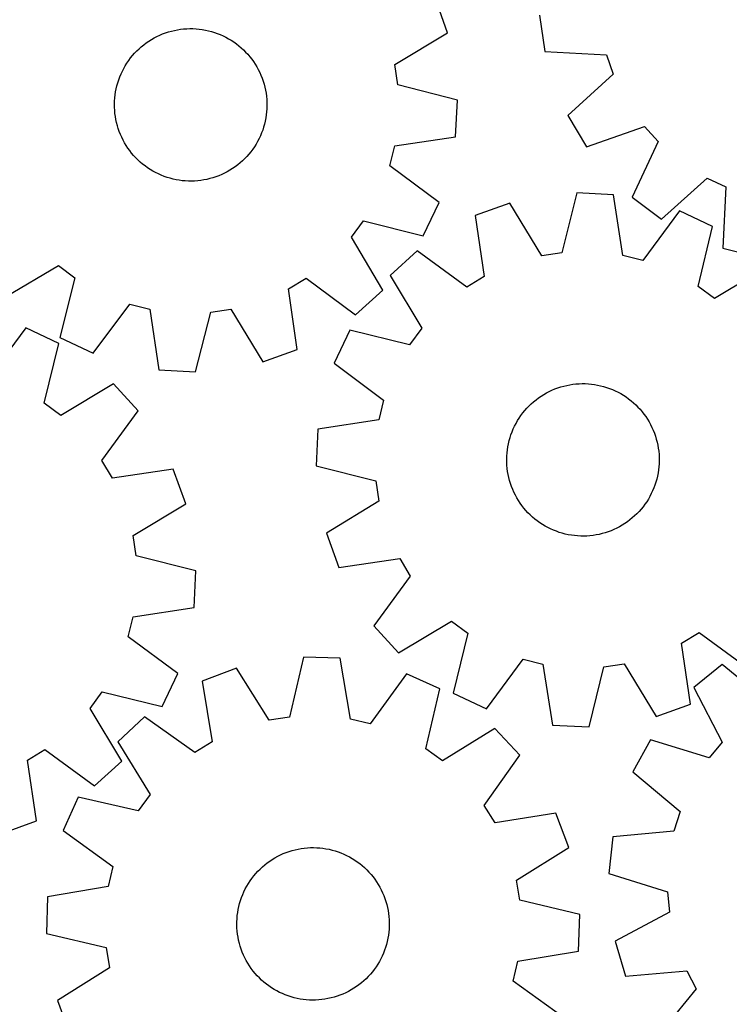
# Model space of a CAD drawing. Header units: millimetres. Extents: x 7 to 1243, y 7 to 1533.
# Tile 7 of 26: x 720 to 944, y 346 to 656. Entities that reach past the tile are written whole.
import ezdxf

# ---------------------------------------------------------------- set-up
doc = ezdxf.new("R2010")
doc.units = ezdxf.units.MM
doc.layers.add('CUT', color=7, linetype='CONTINUOUS', true_color=0x000000)

msp = doc.modelspace()

# ---------------------------------------------------------------- linework, layer by layer
at = {"layer": 'CUT'}
for p, q in [((854.899073, 651.750528), (851.032273, 662.619443)), ((883.83611, 657.320281), (885.51617, 645.907005)), ((763.362558, 650.603807), (764.248702, 651.020273)), ((764.248702, 651.020273), (765.151096, 651.400247)), ((765.151096, 651.400247), (766.068238, 651.743098)), ((766.068238, 651.743098), (766.9986, 652.048255)), ((766.9986, 652.048255), (767.940635, 652.31521)), ((767.940635, 652.31521), (768.892775, 652.543518)), ((768.892775, 652.543518), (769.853435, 652.732799)), ((769.853435, 652.732799), (770.821016, 652.88274)), ((770.821016, 652.88274), (771.793908, 652.993089)), ((771.793908, 652.993089), (772.770491, 653.063663)), ((772.770491, 653.063663), (773.74914, 653.094345)), ((773.74914, 653.094345), (774.728226, 653.085084)), ((774.728226, 653.085084), (775.70612, 653.035895)), ((775.70612, 653.035895), (776.681193, 652.946861)), ((776.681193, 652.946861), (777.651823, 652.818128)), ((777.651823, 652.818128), (778.616395, 652.649912)), ((778.616395, 652.649912), (779.573302, 652.442493)), ((779.573302, 652.442493), (780.520953, 652.196215)), ((780.520953, 652.196215), (781.45777, 651.911488)), ((781.45777, 651.911488), (782.382194, 651.588788)), ((782.382194, 651.588788), (783.292686, 651.22865)), ((783.292686, 651.22865), (784.187731, 650.831673)), ((784.187731, 650.831673), (785.065839, 650.39852)), ((838.295793, 641.76186), (854.899073, 651.750528)), ((758.467331, 647.381615), (759.22612, 648.000431)), ((759.22612, 648.000431), (760.009518, 648.587783)), ((760.009518, 648.587783), (760.816222, 649.142692)), ((760.816222, 649.142692), (761.644889, 649.664235)), ((761.644889, 649.664235), (762.494138, 650.151544)), ((762.494138, 650.151544), (763.362558, 650.603807)), ((785.065839, 650.39852), (785.925548, 649.92991)), ((785.925548, 649.92991), (786.765428, 649.426624)), ((786.765428, 649.426624), (787.584081, 648.8895)), ((787.584081, 648.8895), (788.380144, 648.31943)), ((788.380144, 648.31943), (789.152292, 647.717365)), ((789.152292, 647.717365), (789.89924, 647.084306)), ((755.085175, 643.853341), (755.702866, 644.613047)), ((755.702866, 644.613047), (756.35103, 645.346927)), ((756.35103, 645.346927), (757.028588, 646.053757)), ((757.028588, 646.053757), (757.734413, 646.732363)), ((757.734413, 646.732363), (758.467331, 647.381615)), ((789.89924, 647.084306), (790.619745, 646.421307)), ((790.619745, 646.421307), (791.312607, 645.729471)), ((791.312607, 645.729471), (791.976674, 645.00995)), ((791.976674, 645.00995), (792.61084, 644.263942)), ((885.51617, 645.907005), (904.864632, 644.868053)), ((904.864632, 644.868053), (907.024057, 638.811686)), ((752.938911, 640.582136), (753.42496, 641.432108)), ((753.42496, 641.432108), (753.945274, 642.261547)), ((753.945274, 642.261547), (754.498986, 643.069073)), ((754.498986, 643.069073), (755.085175, 643.853341)), ((792.61084, 644.263942), (793.21405, 643.492687)), ((793.21405, 643.492687), (793.785299, 642.697471)), ((793.785299, 642.697471), (794.323637, 641.879615)), ((794.323637, 641.879615), (794.828168, 641.040483)), ((839.22774, 635.399929), (838.295793, 641.76186)), ((751.694149, 637.92333), (752.072784, 638.826286)), ((752.072784, 638.826286), (752.487936, 639.713047)), ((752.487936, 639.713047), (752.938911, 640.582136)), ((794.828168, 641.040483), (795.298052, 640.181469)), ((795.298052, 640.181469), (795.732507, 639.304005)), ((795.732507, 639.304005), (796.13081, 638.409549)), ((796.13081, 638.409549), (796.492298, 637.499593)), ((907.024057, 638.811686), (892.697612, 625.765791)), ((750.783324, 635.132437), (751.048881, 636.074867)), ((751.048881, 636.074867), (751.352658, 637.005681)), ((751.352658, 637.005681), (751.694149, 637.92333)), ((796.492298, 637.499593), (796.816369, 636.575648)), ((796.816369, 636.575648), (797.102484, 635.639255)), ((797.102484, 635.639255), (797.350167, 634.69197)), ((857.998382, 630.59312), (839.22774, 635.399929)), ((750.11116, 631.278163), (750.220066, 632.251218)), ((750.220066, 632.251218), (750.368571, 633.21902)), ((750.368571, 633.21902), (750.556428, 634.179959)), ((750.556428, 634.179959), (750.783324, 635.132437)), ((797.350167, 634.69197), (797.559005, 633.735371)), ((797.559005, 633.735371), (797.728651, 632.77105)), ((797.728651, 632.77105), (797.858823, 631.800611)), ((750.012802, 629.322783), (750.042033, 630.301477)), ((750.023515, 628.343712), (750.012802, 629.322783)), ((750.042033, 630.301477), (750.11116, 631.278163)), ((797.858823, 631.800611), (797.949304, 630.825671)), ((797.949304, 630.825671), (797.999943, 629.847852)), ((797.999943, 629.847852), (798.010655, 628.86878)), ((857.411487, 619.071791), (857.998382, 630.59312)), ((750.074154, 627.365893), (750.023515, 628.343712)), ((750.164635, 626.390952), (750.074154, 627.365893)), ((750.294807, 625.420514), (750.164635, 626.390952)), ((797.803392, 625.940346), (797.654887, 624.972544)), ((797.912298, 626.9134), (797.803392, 625.940346)), ((797.981424, 627.890087), (797.912298, 626.9134)), ((798.010655, 628.86878), (797.981424, 627.890087)), ((750.464453, 624.456193), (750.294807, 625.420514)), ((750.673291, 623.499594), (750.464453, 624.456193)), ((750.920974, 622.552309), (750.673291, 623.499594)), ((797.240134, 623.059127), (796.974577, 622.116697)), ((797.46703, 624.011604), (797.240134, 623.059127)), ((797.654887, 624.972544), (797.46703, 624.011604)), ((892.697612, 625.765791), (898.617456, 615.86423)), ((751.207089, 621.615915), (750.920974, 622.552309)), ((751.53116, 620.691971), (751.207089, 621.615915)), ((751.892648, 619.782014), (751.53116, 620.691971)), ((752.290951, 618.887559), (751.892648, 619.782014)), ((796.329309, 620.268234), (795.950673, 619.365278)), ((796.6708, 621.185883), (796.329309, 620.268234)), ((796.974577, 622.116697), (796.6708, 621.185883)), ((898.617456, 615.86423), (916.890694, 622.308699)), ((916.890694, 622.308699), (921.203413, 617.539722)), ((752.725406, 618.010095), (752.290951, 618.887559)), ((753.19529, 617.151081), (752.725406, 618.010095)), ((753.699821, 616.311948), (753.19529, 617.151081)), ((794.598498, 616.759456), (794.078184, 615.930017)), ((795.084547, 617.609427), (794.598498, 616.759456)), ((795.535522, 618.478517), (795.084547, 617.609427)), ((795.950673, 619.365278), (795.535522, 618.478517)), ((838.249558, 616.197266), (857.411487, 619.071791)), ((921.203413, 617.539722), (912.959952, 600.004394)), ((754.238159, 615.494093), (753.699821, 616.311948)), ((754.809408, 614.698876), (754.238159, 615.494093)), ((755.412618, 613.927622), (754.809408, 614.698876)), ((756.046784, 613.181614), (755.412618, 613.927622)), ((792.320592, 613.578516), (791.672428, 612.844637)), ((792.938283, 614.338222), (792.320592, 613.578516)), ((793.524472, 615.122491), (792.938283, 614.338222)), ((794.078184, 615.930017), (793.524472, 615.122491)), ((836.67596, 609.962967), (838.249558, 616.197266)), ((756.710851, 612.462093), (756.046784, 613.181614)), ((757.403713, 611.770257), (756.710851, 612.462093)), ((758.124218, 611.107258), (757.403713, 611.770257)), ((758.871166, 610.474199), (758.124218, 611.107258)), ((759.643314, 609.872133), (758.871166, 610.474199)), ((789.556127, 610.809949), (788.797338, 610.191133)), ((790.289044, 611.459201), (789.556127, 610.809949)), ((790.99487, 612.137806), (790.289044, 611.459201)), ((791.672428, 612.844637), (790.99487, 612.137806)), ((760.439377, 609.302064), (759.643314, 609.872133)), ((761.25803, 608.764939), (760.439377, 609.302064)), ((762.09791, 608.261653), (761.25803, 608.764939)), ((762.957619, 607.793044), (762.09791, 608.261653)), ((763.835727, 607.35989), (762.957619, 607.793044)), ((764.730772, 606.962914), (763.835727, 607.35989)), ((784.6609, 607.587756), (783.774756, 607.171291)), ((785.529319, 608.04002), (784.6609, 607.587756)), ((786.378569, 608.527329), (785.529319, 608.04002)), ((787.207236, 609.048872), (786.378569, 608.527329)), ((788.013939, 609.603781), (787.207236, 609.048872)), ((788.797338, 610.191133), (788.013939, 609.603781)), ((852.178286, 598.338841), (836.67596, 609.962967)), ((765.641264, 606.602776), (764.730772, 606.962914)), ((766.565687, 606.280075), (765.641264, 606.602776)), ((767.502504, 605.995349), (766.565687, 606.280075)), ((768.450155, 605.749071), (767.502504, 605.995349)), ((769.407063, 605.541652), (768.450155, 605.749071)), ((770.371635, 605.373436), (769.407063, 605.541652)), ((771.342265, 605.244703), (770.371635, 605.373436)), ((772.317338, 605.155668), (771.342265, 605.244703)), ((773.295232, 605.106479), (772.317338, 605.155668)), ((774.274318, 605.097218), (773.295232, 605.106479)), ((775.252967, 605.127901), (774.274318, 605.097218)), ((776.22955, 605.198475), (775.252967, 605.127901)), ((777.202441, 605.308824), (776.22955, 605.198475)), ((778.170022, 605.458764), (777.202441, 605.308824)), ((779.130682, 605.648046), (778.170022, 605.458764)), ((780.082822, 605.876354), (779.130682, 605.648046)), ((781.024858, 606.143309), (780.082822, 605.876354)), ((781.95522, 606.448465), (781.024858, 606.143309)), ((782.872362, 606.791316), (781.95522, 606.448465)), ((783.774756, 607.171291), (782.872362, 606.791316)), ((922.218338, 593.12197), (936.634417, 606.068748)), ((936.634417, 606.068748), (942.443859, 603.313195)), ((895.590954, 601.368556), (890.875124, 582.57485)), ((907.11499, 600.837474), (895.590954, 601.368556)), ((942.443859, 603.313195), (941.538373, 583.958027)), ((847.227043, 587.919117), (852.178286, 598.338841)), ((874.448807, 598.1668), (863.59875, 594.247397)), ((884.517782, 581.612098), (874.448807, 598.1668)), ((910.0823, 581.689694), (907.11499, 600.837474)), ((912.959952, 600.004394), (922.218338, 593.12197)), ((927.873046, 595.704762), (916.324148, 580.146312)), ((938.316632, 590.804049), (927.873046, 595.704762)), ((824.584118, 587.438803), (828.423696, 592.596354)), ((828.423696, 592.596354), (847.227043, 587.919117)), ((863.59875, 594.247397), (866.433931, 575.079607)), ((933.73053, 571.978267), (938.316632, 590.804049)), ((834.458039, 570.767028), (824.584118, 587.438803)), ((845.291212, 583.198611), (836.766956, 575.425417)), ((860.928942, 571.75729), (845.291212, 583.198611)), ((890.875124, 582.57485), (884.517782, 581.612098)), ((941.538373, 583.958027), (952.725796, 581.142528)), ((916.324148, 580.146312), (910.0823, 581.689694)), ((715.682975, 568.649471), (732.35475, 578.523393)), ((732.35475, 578.523393), (737.512301, 574.683815)), ((955.53037, 578.118277), (938.906618, 568.163716)), ((737.512301, 574.683815), (732.835064, 555.880468)), ((804.793088, 571.256536), (810.314105, 574.552149)), ((810.314105, 574.552149), (825.896232, 563.035216)), ((836.766956, 575.425417), (846.721518, 558.801666)), ((866.433931, 575.079607), (860.928942, 571.75729)), ((807.53539, 552.075238), (804.793088, 571.256536)), ((825.896232, 563.035216), (834.458039, 570.767028)), ((938.906618, 568.163716), (933.73053, 571.978267)), ((743.254788, 550.929225), (754.878914, 566.431551)), ((754.878914, 566.431551), (761.113213, 564.857953)), ((761.113213, 564.857953), (763.987738, 545.696024)), ((780.315876, 563.879771), (786.677807, 564.811718)), ((786.677807, 564.811718), (796.666475, 548.208437)), ((775.509067, 545.109128), (780.315876, 563.879771)), ((722.093019, 558.923754), (710.527386, 543.377741)), ((732.531325, 554.011806), (722.093019, 558.923754)), ((824.081184, 558.211679), (819.180471, 547.768093)), ((842.906967, 553.625577), (824.081184, 558.211679)), ((846.721518, 558.801666), (842.906967, 553.625577)), ((732.835064, 555.880468), (743.254788, 550.929225)), ((727.924969, 535.190969), (732.531325, 554.011806)), ((796.666475, 548.208437), (807.53539, 552.075238)), ((763.987738, 545.696024), (775.509067, 545.109128)), ((819.180471, 547.768093), (834.738921, 536.219195)), ((749.731404, 541.307518), (733.09695, 531.370851)), ((757.49542, 532.774903), (749.731404, 541.307518)), ((886.851432, 538.900893), (887.737682, 539.317131)), ((887.737682, 539.317131), (888.640173, 539.696875)), ((888.640173, 539.696875), (889.557403, 540.039491)), ((889.557403, 540.039491), (890.487843, 540.344409)), ((890.487843, 540.344409), (891.429947, 540.611122)), ((891.429947, 540.611122), (892.382145, 540.839186)), ((892.382145, 540.839186), (893.342854, 541.028222)), ((893.342854, 541.028222), (894.310473, 541.177914)), ((894.310473, 541.177914), (895.283393, 541.288014)), ((895.283393, 541.288014), (896.259994, 541.358339)), ((896.259994, 541.358339), (897.238651, 541.38877)), ((897.238651, 541.38877), (898.217735, 541.379258)), ((898.217735, 541.379258), (899.195615, 541.329819)), ((899.195615, 541.329819), (900.170666, 541.240535)), ((900.170666, 541.240535), (901.141263, 541.111554)), ((901.141263, 541.111554), (902.105792, 540.94309)), ((902.105792, 540.94309), (903.062646, 540.735426)), ((903.062646, 540.735426), (904.010234, 540.488905)), ((904.010234, 540.488905), (904.946978, 540.203939)), ((904.946978, 540.203939), (905.871319, 539.881001)), ((905.871319, 539.881001), (906.781719, 539.52063)), ((906.781719, 539.52063), (907.676662, 539.123425)), ((834.738921, 536.219195), (833.195539, 529.977347)), ((881.955379, 535.679954), (882.714327, 536.298576)), ((882.714327, 536.298576), (883.497876, 536.885727)), ((883.497876, 536.885727), (884.304721, 537.440429)), ((884.304721, 537.440429), (885.133521, 537.96176)), ((885.133521, 537.96176), (885.982896, 538.448851)), ((885.982896, 538.448851), (886.851432, 538.900893)), ((907.676662, 539.123425), (908.554659, 538.690047)), ((908.554659, 538.690047), (909.414248, 538.221217)), ((909.414248, 538.221217), (910.253999, 537.717716)), ((910.253999, 537.717716), (911.072514, 537.180381)), ((911.072514, 537.180381), (911.868431, 536.610108)), ((911.868431, 536.610108), (912.640425, 536.007845)), ((733.09695, 531.370851), (727.924969, 535.190969)), ((879.190205, 532.912095), (879.838557, 533.645808)), ((879.838557, 533.645808), (880.516296, 534.352465)), ((880.516296, 534.352465), (881.222295, 535.03089)), ((881.222295, 535.03089), (881.955379, 535.679954)), ((912.640425, 536.007845), (913.387211, 535.374595)), ((913.387211, 535.374595), (914.107546, 534.711411)), ((914.107546, 534.711411), (914.800231, 534.019398)), ((914.800231, 534.019398), (915.464114, 533.299707)), ((915.464114, 533.299707), (916.098089, 532.553536)), ((746.037279, 517.149494), (757.49542, 532.774903)), ((833.195539, 529.977347), (814.047759, 527.010037)), ((876.911484, 529.731739), (877.432011, 530.561044)), ((877.432011, 530.561044), (877.98593, 531.368428)), ((877.98593, 531.368428), (878.57232, 532.152547)), ((878.57232, 532.152547), (879.190205, 532.912095)), ((916.098089, 532.553536), (916.701101, 531.782127)), ((916.701101, 531.782127), (917.272146, 530.986764)), ((917.272146, 530.986764), (917.810275, 530.168771)), ((917.810275, 530.168771), (918.314591, 529.329509)), ((814.047759, 527.010037), (813.516678, 515.486001)), ((875.179775, 526.223404), (875.558642, 527.126263)), ((875.558642, 527.126263), (875.97402, 528.012918)), ((875.97402, 528.012918), (876.425218, 528.881892)), ((876.425218, 528.881892), (876.911484, 529.731739)), ((918.314591, 529.329509), (918.784255, 528.470375)), ((918.784255, 528.470375), (919.218485, 527.5928)), ((919.218485, 527.5928), (919.616559, 526.698242)), ((874.268235, 523.432745), (874.534034, 524.375107)), ((874.534034, 524.375107), (874.838049, 525.305843)), ((874.838049, 525.305843), (875.179775, 526.223404)), ((919.616559, 526.698242), (919.977814, 525.788193)), ((919.977814, 525.788193), (920.301648, 524.864166)), ((920.301648, 524.864166), (920.587523, 523.927699)), ((920.587523, 523.927699), (920.834964, 522.980351)), ((873.595084, 519.578643), (873.704239, 520.551669)), ((873.704239, 520.551669), (873.852992, 521.519434)), ((873.852992, 521.519434), (874.041095, 522.480325)), ((874.041095, 522.480325), (874.268235, 523.432745)), ((920.834964, 522.980351), (921.043557, 522.023698)), ((921.043557, 522.023698), (921.212956, 521.059333)), ((921.212956, 521.059333), (921.342879, 520.088862)), ((873.496226, 517.623288), (873.525707, 518.601974)), ((873.506688, 516.644214), (873.496226, 517.623288)), ((873.525707, 518.601974), (873.595084, 519.578643)), ((921.342879, 520.088862), (921.43311, 519.113899)), ((921.43311, 519.113899), (921.483499, 518.136066)), ((921.483499, 518.136066), (921.493961, 517.156992)), ((749.35367, 511.640934), (746.037279, 517.149494)), ((768.524499, 514.455487), (749.35367, 511.640934)), ((772.432225, 503.601218), (768.524499, 514.455487)), ((813.516678, 515.486001), (832.310383, 510.770171)), ((873.557076, 515.666382), (873.506688, 516.644214)), ((873.647307, 514.691419), (873.557076, 515.666382)), ((873.77723, 513.720947), (873.647307, 514.691419)), ((921.395103, 515.201638), (921.285947, 514.228611)), ((921.464479, 516.178306), (921.395103, 515.201638)), ((921.493961, 517.156992), (921.464479, 516.178306)), ((873.94663, 512.756583), (873.77723, 513.720947)), ((874.155223, 511.79993), (873.94663, 512.756583)), ((874.402663, 510.852582), (874.155223, 511.79993)), ((920.721951, 511.347536), (920.456153, 510.405174)), ((920.949091, 512.299955), (920.721951, 511.347536)), ((921.137194, 513.260847), (920.949091, 512.299955)), ((921.285947, 514.228611), (921.137194, 513.260847)), ((832.310383, 510.770171), (833.273136, 504.412829)), ((874.688538, 509.916115), (874.402663, 510.852582)), ((875.012373, 508.992088), (874.688538, 509.916115)), ((875.373628, 508.082038), (875.012373, 508.992088)), ((919.810412, 508.556876), (919.431545, 507.654017)), ((920.152137, 509.474438), (919.810412, 508.556876)), ((920.456153, 510.405174), (920.152137, 509.474438)), ((875.771702, 507.187481), (875.373628, 508.082038)), ((876.205932, 506.309905), (875.771702, 507.187481)), ((876.675596, 505.450771), (876.205932, 506.309905)), ((877.179912, 504.61151), (876.675596, 505.450771)), ((918.078702, 505.048542), (917.558176, 504.219236)), ((918.564969, 505.898389), (918.078702, 505.048542)), ((919.016167, 506.767363), (918.564969, 505.898389)), ((919.431545, 507.654017), (919.016167, 506.767363)), ((755.866697, 493.550063), (772.432225, 503.601218)), ((833.273136, 504.412829), (816.718434, 494.343854)), ((877.71804, 503.793516), (877.179912, 504.61151)), ((878.289086, 502.998154), (877.71804, 503.793516)), ((878.892098, 502.226745), (878.289086, 502.998154)), ((879.526073, 501.480574), (878.892098, 502.226745)), ((916.417867, 502.627734), (915.799982, 501.868186)), ((917.004257, 503.411852), (916.417867, 502.627734)), ((917.558176, 504.219236), (917.004257, 503.411852)), ((880.189955, 500.760883), (879.526073, 501.480574)), ((880.882641, 500.06887), (880.189955, 500.760883)), ((881.602976, 499.405686), (880.882641, 500.06887)), ((882.349762, 498.772436), (881.602976, 499.405686)), ((913.034808, 499.100327), (912.27586, 498.481705)), ((913.767891, 499.749391), (913.034808, 499.100327)), ((914.47389, 500.427816), (913.767891, 499.749391)), ((915.15163, 501.134473), (914.47389, 500.427816)), ((915.799982, 501.868186), (915.15163, 501.134473)), ((883.121755, 498.170173), (882.349762, 498.772436)), ((883.917672, 497.599899), (883.121755, 498.170173)), ((884.736187, 497.062565), (883.917672, 497.599899)), ((885.575938, 496.559064), (884.736187, 497.062565)), ((886.435528, 496.090234), (885.575938, 496.559064)), ((887.313524, 495.656856), (886.435528, 496.090234)), ((908.138755, 495.879388), (907.252504, 495.463149)), ((909.007291, 496.331429), (908.138755, 495.879388)), ((909.856665, 496.81852), (909.007291, 496.331429)), ((910.685465, 497.339851), (909.856665, 496.81852)), ((911.492311, 497.894554), (910.685465, 497.339851)), ((912.27586, 498.481705), (911.492311, 497.894554)), ((756.822609, 487.191689), (755.866697, 493.550063)), ((816.718434, 494.343854), (820.637837, 483.493797)), ((888.208467, 495.25965), (887.313524, 495.656856)), ((889.118867, 494.899279), (888.208467, 495.25965)), ((890.043208, 494.576342), (889.118867, 494.899279)), ((890.979952, 494.291375), (890.043208, 494.576342)), ((891.92754, 494.044855), (890.979952, 494.291375)), ((892.884395, 493.83719), (891.92754, 494.044855)), ((893.848923, 493.668727), (892.884395, 493.83719)), ((894.819521, 493.539746), (893.848923, 493.668727)), ((895.794571, 493.450461), (894.819521, 493.539746)), ((896.772452, 493.401022), (895.794571, 493.450461)), ((897.751535, 493.39151), (896.772452, 493.401022)), ((898.730192, 493.421942), (897.751535, 493.39151)), ((899.706793, 493.492266), (898.730192, 493.421942)), ((900.679713, 493.602366), (899.706793, 493.492266)), ((901.647333, 493.752059), (900.679713, 493.602366)), ((902.608041, 493.941094), (901.647333, 493.752059)), ((903.56024, 494.169158), (902.608041, 493.941094)), ((904.502343, 494.435872), (903.56024, 494.169158)), ((905.432784, 494.74079), (904.502343, 494.435872)), ((906.350013, 495.083406), (905.432784, 494.74079)), ((907.252504, 495.463149), (906.350013, 495.083406)), ((775.611229, 482.455639), (756.822609, 487.191689)), ((820.637837, 483.493797), (839.805627, 486.328978)), ((839.805627, 486.328978), (843.127943, 480.823989)), ((775.067747, 470.93218), (775.611229, 482.455639)), ((843.127943, 480.823989), (831.686623, 465.186259)), ((754.366687, 461.745293), (755.916785, 467.985476)), ((755.916785, 467.985476), (775.067747, 470.93218)), ((831.686623, 465.186259), (839.459816, 456.662003)), ((839.459816, 456.662003), (856.083568, 466.616565)), ((856.083568, 466.616565), (861.259657, 462.802014)), ((769.912701, 450.17966), (754.366687, 461.745293)), ((861.259657, 462.802014), (856.673555, 443.976232)), ((928.556256, 459.700674), (934.061245, 463.02299)), ((934.061245, 463.02299), (949.698975, 451.58167)), ((931.391437, 440.532884), (928.556256, 459.700674)), ((809.551231, 455.319362), (805.07723, 436.466624)), ((821.08114, 454.936372), (809.551231, 455.319362)), ((824.294193, 435.828292), (821.08114, 454.936372)), ((867.11714, 439.075519), (878.666039, 454.633968)), ((878.666039, 454.633968), (884.907886, 453.090586)), ((884.907886, 453.090586), (887.875196, 433.942806)), ((904.115063, 452.20543), (910.472404, 453.168183)), ((910.472404, 453.168183), (920.541379, 436.613481)), ((941.357956, 452.995861), (932.390029, 445.73902)), ((956.293572, 440.652045), (941.357956, 452.995861)), ((765.000753, 439.741354), (769.912701, 450.17966)), ((788.451962, 451.846261), (777.653151, 447.787792)), ((798.732781, 435.422279), (788.451962, 451.846261)), ((841.903421, 450.070758), (830.555353, 434.365225)), ((852.409104, 445.304616), (841.903421, 450.070758)), ((899.399233, 433.411725), (904.115063, 452.20543)), ((777.653151, 447.787792), (780.734344, 428.658007)), ((742.359798, 439.175729), (746.179916, 444.34771)), ((746.179916, 444.34771), (765.000753, 439.741354)), ((848.065232, 426.421471), (852.409104, 445.304616)), ((856.673555, 443.976232), (867.11714, 439.075519)), ((932.390029, 445.73902), (941.346677, 428.557028)), ((920.541379, 436.613481), (931.391437, 440.532884)), ((752.296465, 422.541276), (742.359798, 439.175729)), ((759.489066, 436.504724), (751.065375, 428.622663)), ((775.272491, 425.265243), (759.489066, 436.504724)), ((805.07723, 436.466624), (798.732781, 435.422279)), ((830.555353, 434.365225), (824.294193, 435.828292)), ((887.875196, 433.942806), (899.399233, 433.411725)), ((869.784394, 432.841033), (853.289898, 422.673731)), ((877.666455, 424.417342), (869.784394, 432.841033)), ((751.065375, 428.622663), (761.232677, 412.128167)), ((780.734344, 428.658007), (775.272491, 425.265243)), ((918.710965, 429.303546), (913.202753, 419.167221)), ((937.233448, 423.614959), (918.710965, 429.303546)), ((941.346677, 428.557028), (937.233448, 423.614959)), ((722.62988, 422.919009), (728.138441, 426.2354)), ((728.138441, 426.2354), (743.76385, 414.777259)), ((853.289898, 422.673731), (848.065232, 426.421471)), ((725.444434, 403.74818), (722.62988, 422.919009)), ((743.76385, 414.777259), (752.296465, 422.541276)), ((866.426974, 408.633918), (877.666455, 424.417342)), ((913.202753, 419.167221), (928.052881, 406.720691)), ((761.232677, 412.128167), (757.484938, 406.903501)), ((738.601792, 411.247373), (733.83565, 400.74169)), ((757.484938, 406.903501), (738.601792, 411.247373)), ((869.819738, 403.172065), (866.426974, 408.633918)), ((888.949523, 406.253257), (869.819738, 403.172065)), ((893.007991, 395.454447), (888.949523, 406.253257)), ((928.052881, 406.720691), (926.144, 400.580751)), ((714.590165, 399.840454), (725.444434, 403.74818)), ((733.83565, 400.74169), (749.541183, 389.393622)), ((926.144, 400.580751), (906.854529, 398.748072)), ((906.854529, 398.748072), (905.644608, 387.275428)), ((803.16744, 393.469086), (804.07653, 393.832749)), ((804.07653, 393.832749), (804.999697, 394.159028)), ((804.999697, 394.159028), (805.935404, 394.447382)), ((805.935404, 394.447382), (806.882094, 394.697329)), ((806.882094, 394.697329), (807.838191, 394.908454)), ((807.838191, 394.908454), (808.802103, 395.080406)), ((808.802103, 395.080406), (809.772228, 395.212897)), ((809.772228, 395.212897), (810.746949, 395.305709)), ((810.746949, 395.305709), (811.724644, 395.358686)), ((811.724644, 395.358686), (812.703687, 395.371739)), ((812.703687, 395.371739), (813.682448, 395.344849)), ((813.682448, 395.344849), (814.659297, 395.278058)), ((814.659297, 395.278058), (815.632608, 395.171479)), ((815.632608, 395.171479), (816.600763, 395.025288)), ((816.600763, 395.025288), (817.562149, 394.839729)), ((817.562149, 394.839729), (818.515166, 394.615111)), ((818.515166, 394.615111), (819.458229, 394.351808)), ((819.458229, 394.351808), (820.389767, 394.050258)), ((820.389767, 394.050258), (821.308229, 393.710963)), ((821.308229, 393.710963), (822.212088, 393.334487)), ((876.58401, 385.173627), (893.007991, 395.454447)), ((797.321481, 389.935128), (798.091291, 390.54018)), ((798.091291, 390.54018), (798.88514, 391.113329)), ((798.88514, 391.113329), (799.701705, 391.653621)), ((799.701705, 391.653621), (800.539629, 392.160157)), ((800.539629, 392.160157), (801.397517, 392.632094)), ((801.397517, 392.632094), (802.27394, 393.068646)), ((802.27394, 393.068646), (803.16744, 393.469086)), ((822.212088, 393.334487), (823.099839, 392.921457)), ((823.099839, 392.921457), (823.970005, 392.472561)), ((823.970005, 392.472561), (824.821136, 391.988546)), ((824.821136, 391.988546), (825.651816, 391.470217)), ((825.651816, 391.470217), (826.460664, 390.918437)), ((826.460664, 390.918437), (827.246332, 390.334125)), ((749.541183, 389.393622), (748.078116, 383.132462)), ((794.507609, 387.216792), (795.168883, 387.93888)), ((795.168883, 387.93888), (795.85906, 388.633395)), ((795.85906, 388.633395), (796.576991, 389.29918)), ((796.576991, 389.29918), (797.321481, 389.935128)), ((827.246332, 390.334125), (828.007513, 389.718253)), ((828.007513, 389.718253), (828.74294, 389.071845)), ((828.74294, 389.071845), (829.451388, 388.395979)), ((829.451388, 388.395979), (830.13168, 387.691778)), ((830.13168, 387.691778), (830.782682, 386.960416)), ((792.17279, 384.077389), (792.707956, 384.897324)), ((792.707956, 384.897324), (793.27612, 385.694747)), ((793.27612, 385.694747), (793.876337, 386.468333)), ((793.876337, 386.468333), (794.507609, 387.216792)), ((830.782682, 386.960416), (831.403311, 386.203108)), ((831.403311, 386.203108), (831.992534, 385.421116)), ((831.992534, 385.421116), (832.549371, 384.615742)), ((832.549371, 384.615742), (833.072894, 383.788325)), ((877.628355, 378.829178), (876.58401, 385.173627)), ((905.644608, 387.275428), (924.127419, 381.459232)), ((748.078116, 383.132462), (728.970037, 379.919409)), ((790.379074, 380.600348), (790.773909, 381.49634)), ((790.773909, 381.49634), (791.204961, 382.375481)), ((791.204961, 382.375481), (791.671514, 383.236308)), ((791.671514, 383.236308), (792.17279, 384.077389)), ((833.072894, 383.788325), (833.562232, 382.940242)), ((833.562232, 382.940242), (834.016571, 382.072906)), ((834.016571, 382.072906), (834.435154, 381.187761)), ((834.435154, 381.187761), (834.817285, 380.286278)), ((924.127419, 381.459232), (924.713496, 375.05617)), ((728.970037, 379.919409), (728.587047, 368.3895)), ((789.418139, 377.82631), (789.700624, 378.763805)), ((789.700624, 378.763805), (790.021114, 379.688998)), ((790.021114, 379.688998), (790.379074, 380.600348)), ((834.817285, 380.286278), (835.162328, 379.369959)), ((835.162328, 379.369959), (835.469708, 378.440329)), ((835.469708, 378.440329), (835.738914, 377.498934)), ((896.481093, 374.355177), (877.628355, 378.829178)), ((788.676676, 373.984765), (788.803087, 374.955701)), ((788.803087, 374.955701), (788.968997, 375.920672)), ((788.968997, 375.920672), (789.174128, 376.878073)), ((789.174128, 376.878073), (789.418139, 377.82631)), ((835.738914, 377.498934), (835.969499, 376.547343)), ((835.969499, 376.547343), (836.161077, 375.587138)), ((836.161077, 375.587138), (836.31333, 374.619919)), ((924.713496, 375.05617), (907.593685, 365.981234)), ((788.536203, 371.052368), (788.543123, 372.031474)), ((788.543123, 372.031474), (788.589973, 373.009482)), ((788.589973, 373.009482), (788.676676, 373.984765)), ((836.31333, 374.619919), (836.426005, 373.647294)), ((836.426005, 373.647294), (836.498914, 372.670882)), ((836.498914, 372.670882), (836.531937, 371.692309)), ((896.098103, 362.825269), (896.481093, 374.355177)), ((788.569225, 370.073795), (788.536203, 371.052368)), ((788.642134, 369.097384), (788.569225, 370.073795)), ((788.754809, 368.124759), (788.642134, 369.097384)), ((836.391463, 368.759912), (836.265052, 367.788977)), ((836.478166, 369.735196), (836.391463, 368.759912)), ((836.525017, 370.713204), (836.478166, 369.735196)), ((836.531937, 371.692309), (836.525017, 370.713204)), ((728.587047, 368.3895), (747.439785, 363.915499)), ((788.907063, 367.157539), (788.754809, 368.124759)), ((789.098641, 366.197335), (788.907063, 367.157539)), ((789.329225, 365.245743), (789.098641, 366.197335)), ((835.894012, 365.866605), (835.65, 364.918368)), ((836.099143, 366.824006), (835.894012, 365.866605)), ((836.265052, 367.788977), (836.099143, 366.824006)), ((907.593685, 365.981234), (910.866254, 354.918876)), ((747.439785, 363.915499), (748.484129, 357.57105)), ((789.598431, 364.304349), (789.329225, 365.245743)), ((789.905811, 363.374719), (789.598431, 364.304349)), ((790.250854, 362.4584), (789.905811, 363.374719)), ((835.047026, 363.05568), (834.689065, 362.144329)), ((835.367515, 363.980873), (835.047026, 363.05568)), ((835.65, 364.918368), (835.367515, 363.980873)), ((876.990023, 359.612216), (896.098103, 362.825269)), ((790.632985, 361.556917), (790.250854, 362.4584)), ((791.051569, 360.671771), (790.632985, 361.556917)), ((791.505907, 359.804435), (791.051569, 360.671771)), ((791.995245, 358.956353), (791.505907, 359.804435)), ((833.396625, 359.50837), (832.895349, 358.667289)), ((833.863178, 360.369197), (833.396625, 359.50837)), ((834.294231, 361.248338), (833.863178, 360.369197)), ((834.689065, 362.144329), (834.294231, 361.248338)), ((875.526956, 353.351056), (876.990023, 359.612216)), ((748.484129, 357.57105), (732.060148, 347.290231)), ((792.518768, 358.128936), (791.995245, 358.956353)), ((793.075605, 357.323561), (792.518768, 358.128936)), ((793.664828, 356.54157), (793.075605, 357.323561)), ((794.285457, 355.784262), (793.664828, 356.54157)), ((831.792019, 357.04993), (831.191802, 356.276345)), ((832.360183, 357.847354), (831.792019, 357.04993)), ((832.895349, 358.667289), (832.360183, 357.847354)), ((910.866254, 354.918876), (930.167906, 356.618477)), ((930.167906, 356.618477), (933.159718, 350.927101)), ((794.936459, 355.052899), (794.285457, 355.784262)), ((795.616751, 354.348699), (794.936459, 355.052899)), ((796.3252, 353.672832), (795.616751, 354.348699)), ((797.060626, 353.026425), (796.3252, 353.672832)), ((828.491148, 353.445497), (827.746658, 352.809549)), ((829.209079, 354.111283), (828.491148, 353.445497)), ((829.899256, 354.805797), (829.209079, 354.111283)), ((830.560531, 355.527885), (829.899256, 354.805797)), ((831.191802, 356.276345), (830.560531, 355.527885)), ((891.232489, 342.002987), (875.526956, 353.351056)), ((797.821807, 352.410553), (797.060626, 353.026425)), ((798.607475, 351.82624), (797.821807, 352.410553)), ((799.416323, 351.27446), (798.607475, 351.82624)), ((800.247003, 350.756131), (799.416323, 351.27446)), ((801.098135, 350.272116), (800.247003, 350.756131)), ((801.9683, 349.82322), (801.098135, 350.272116)), ((824.52851, 350.58452), (823.670622, 350.112584)), ((825.366434, 351.091056), (824.52851, 350.58452)), ((826.183, 351.631348), (825.366434, 351.091056)), ((826.976848, 352.204497), (826.183, 351.631348)), ((827.746658, 352.809549), (826.976848, 352.204497)), ((933.159718, 350.927101), (920.815902, 335.991485)), ((732.060148, 347.290231), (736.118616, 336.491421)), ((802.856051, 349.410191), (801.9683, 349.82322)), ((803.75991, 349.033715), (802.856051, 349.410191)), ((804.678373, 348.694419), (803.75991, 349.033715)), ((805.60991, 348.392869), (804.678373, 348.694419)), ((806.552973, 348.129566), (805.60991, 348.392869)), ((807.50599, 347.904948), (806.552973, 348.129566)), ((808.467376, 347.71939), (807.50599, 347.904948)), ((809.435531, 347.573199), (808.467376, 347.71939)), ((810.408843, 347.46662), (809.435531, 347.573199)), ((811.385692, 347.399829), (810.408843, 347.46662)), ((812.364452, 347.372938), (811.385692, 347.399829)), ((813.343495, 347.385992), (812.364452, 347.372938)), ((814.32119, 347.438969), (813.343495, 347.385992)), ((815.295912, 347.53178), (814.32119, 347.438969)), ((816.266036, 347.664272), (815.295912, 347.53178)), ((817.229949, 347.836224), (816.266036, 347.664272)), ((818.186046, 348.047349), (817.229949, 347.836224)), ((819.132735, 348.297296), (818.186046, 348.047349)), ((820.068442, 348.585649), (819.132735, 348.297296)), ((820.991609, 348.911929), (820.068442, 348.585649)), ((821.900699, 349.275591), (820.991609, 348.911929)), ((822.794199, 349.676032), (821.900699, 349.275591)), ((823.670622, 350.112584), (822.794199, 349.676032))]:
    msp.add_line(p, q, dxfattribs=at)

doc.saveas('drawing.dxf')
